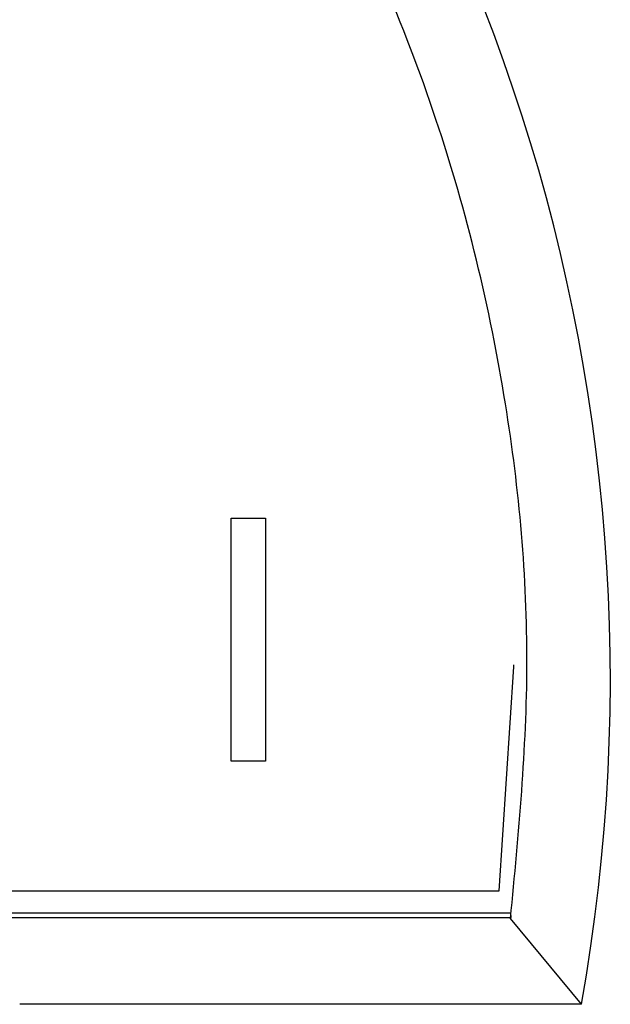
# Model space of a CAD drawing. Header units: millimetres. Extents: x -0.66 to 0.91, y -0.4 to 0.64.
# Tile 63 of 241: x 0.03959 to 0.04688, y 0.06503 to 0.07717. Entities that reach past the tile are written whole.
import ezdxf

# ---------------------------------------------------------------- set-up
doc = ezdxf.new("R2010")
doc.units = ezdxf.units.MM
doc.layers.add('FORMAT', color=7, linetype='Continuous')

msp = doc.modelspace()

# ---------------------------------------------------------------- linework, layer by layer
at = {"layer": 'FORMAT', "color": 7, "linetype": 'Continuous', "lineweight": 25}
for p, q in [((0.042202, 0.071023), (0.042625, 0.071023)), ((0.042202, 0.071023), (0.042625, 0.071023)), ((0.042202, 0.071023), (0.042202, 0.071023)), ((0.042202, 0.068025), (0.042202, 0.071023)), ((0.042625, 0.071023), (0.042625, 0.071023)), ((0.042625, 0.071023), (0.042625, 0.068025)), ((0.04569, 0.069198), (0.04569, 0.069212)), ((0.042625, 0.068025), (0.042202, 0.068025)), ((0.03891, 0.066426), (0.04551, 0.066426)), ((0.045649, 0.066151), (0.038876, 0.066151)), ((0.045649, 0.066151), (0.045651, 0.066098)), ((0.038882, 0.066098), (0.045651, 0.066098)), ((0.045649, 0.066086), (0.045651, 0.066098)), ((0.046522, 0.065029), (0.045649, 0.066086)), ((0.046522, 0.065029), (0.039595, 0.065029))]:
    msp.add_line(p, q, dxfattribs=at)
at = {"layer": 'FORMAT', "color": 7, "linetype": 'Continuous', "lineweight": 25, "flags": 128}
msp.add_lwpolyline([(0.04551, 0.066426), (0.04569, 0.069189), (0.04569, 0.069198)], dxfattribs=at)
at = {"layer": 'FORMAT', "color": 7, "linetype": 'Continuous', "lineweight": 25}
msp.add_arc((0.024175, 0.069038), 0.0227043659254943, 349.829273, 105.381256, dxfattribs=at)
msp.add_open_spline([(0.0456490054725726, 0.0660864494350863), (0.045748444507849, 0.0671325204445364), (0.0459494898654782, 0.0692474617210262), (0.0456478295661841, 0.0725752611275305), (0.044818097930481, 0.0760018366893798), (0.043360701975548, 0.0793624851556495), (0.0413426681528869, 0.082459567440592), (0.0386560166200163, 0.0853633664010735), (0.0354643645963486, 0.0877137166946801), (0.031907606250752, 0.0894223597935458), (0.0283971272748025, 0.0904310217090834), (0.0247365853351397, 0.0908316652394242), (0.0216481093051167, 0.0906725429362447), (0.0198135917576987, 0.090290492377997), (0.0191880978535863, 0.0901602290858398)], degree=3, knots=[0, 0, 0, 0, 0.0749181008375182, 0.1514690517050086, 0.2373713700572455, 0.3257685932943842, 0.4117147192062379, 0.5001634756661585, 0.6069276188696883, 0.6925594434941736, 0.7806744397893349, 0.8663010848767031, 0.9544142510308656, 1, 1, 1, 1], dxfattribs=at)

doc.saveas('drawing.dxf')
